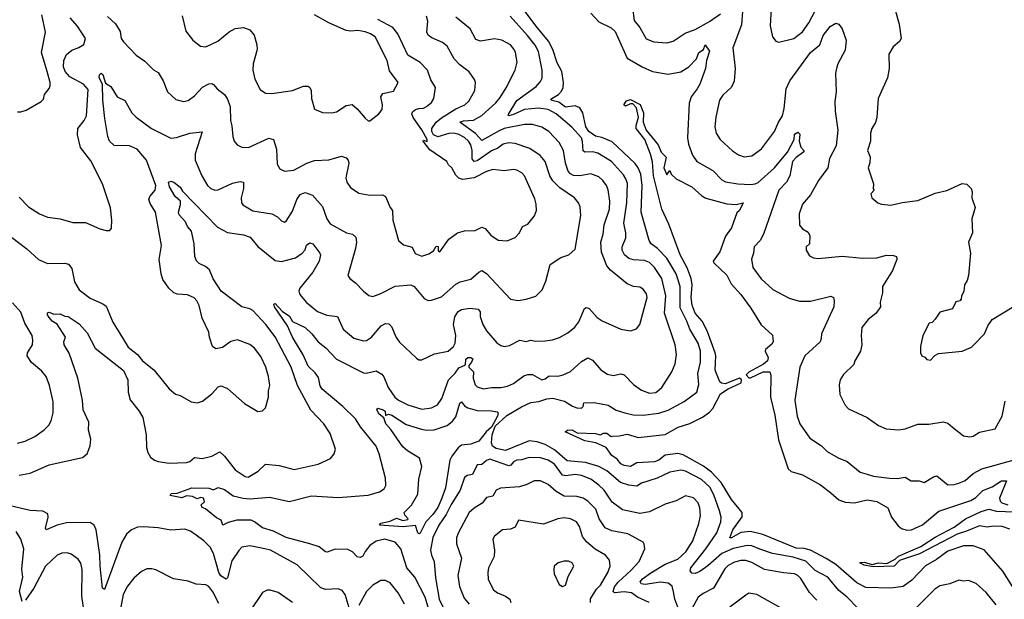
# Model space of a CAD drawing. Extents: x 1245515 to 1420776, y 606314 to 671314.
# Tile 38 of 256: x 1264918 to 1271153, y 657435 to 661104. Entities that reach past the tile are written whole.
import ezdxf

# ---------------------------------------------------------------- set-up
doc = ezdxf.new("R2010")
doc.units = 0

msp = doc.modelspace()

# ---------------------------------------------------------------- linework, layer by layer
at = {"layer": '0CON10XD'}
for points in [[(1270425.8, 661295), (1270487.5, 661075), (1270500, 660985), (1270490, 660965), (1270448.9, 660931.1), (1270421.1, 660885), (1270424.4, 660795), (1270413.8, 660735), (1270354.3, 660605), (1270344.4, 660485), (1270336.3, 660453.7), (1270312.9, 660415), (1270305.7, 660385), (1270305.7, 660335), (1270287.1, 660275), (1270304.2, 660235), (1270301.7, 660198.3), (1270290, 660165), (1270323.3, 660065), (1270322.5, 660032.5), (1270327.5, 660025), (1270308.3, 660001.7), (1270313.3, 659975), (1270352.5, 659945), (1270375, 659936), (1270435, 659930), (1270505, 659945.7), (1270605, 659960), (1270715.5, 660004.5), (1270787.6, 660022.4), (1270885, 660065.8), (1270915, 660063.3), (1270943.3, 660035), (1270950, 660015), (1270947.5, 659975), (1270968, 659915), (1270947, 659843), (1270950.8, 659755), (1270926.2, 659695), (1270939.2, 659625), (1270926, 659485), (1270917.7, 659452.3), (1270900, 659425), (1270896.4, 659383.6), (1270882.5, 659355), (1270880, 659335), (1270870, 659325), (1270845, 659316.7), (1270825, 659273.3), (1270745, 659252.5), (1270715, 659207.5), (1270695, 659187.5), (1270677, 659183), (1270636.2, 659105), (1270621.2, 659035), (1270622.5, 658995), (1270630, 658975), (1270648.3, 658968.3), (1270661.7, 658951.7), (1270685, 658947.5), (1270712.3, 658977.7), (1270735, 658990), (1270885, 659006.2), (1270945, 659031.2), (1270958.8, 659045), (1271026.7, 659115), (1271047.5, 659165), (1271076.7, 659205), (1271215, 659290.8)], [(1270225, 657378.9), (1270155, 657450), (1270105, 657490.5), (1270035, 657574.6), (1269955, 657617.3), (1269895, 657675.3), (1269815, 657701.1), (1269685, 657723.8), (1269605, 657752.6), (1269555, 657772.6), (1269525, 657776.1), (1269435, 657757.2), (1269365, 657724.8), (1269275, 657645.8), (1269225, 657610.4), (1269195, 657598.6), (1269175, 657600.8), (1269163.3, 657615), (1269168.8, 657635), (1269263.4, 657755), (1269333.1, 657855), (1269358.4, 657925), (1269359.1, 657955), (1269350.3, 657995), (1269313.8, 658095), (1269287.9, 658145), (1269235, 658192.1), (1269135, 658245.3), (1269105, 658251.3), (1269035, 658240.4), (1268955, 658202.1), (1268855, 658170.5), (1268825, 658150.9), (1268775, 658157.3), (1268723.4, 658173.4), (1268635, 658249), (1268585.9, 658275.9), (1268501.2, 658301.2), (1268385, 658311.2), (1268305, 658380.5), (1268245, 658413.7), (1268195, 658431.7), (1268145, 658437.4), (1267995, 658376.7), (1267935, 658390.3), (1267911.1, 658405), (1267904.8, 658425), (1267908.9, 658475), (1267928.4, 658531.6), (1268002.6, 658597.4), (1268096.6, 658653.4), (1268155, 658681), (1268205, 658686.4), (1268255, 658703.5), (1268295, 658707.7), (1268368.5, 658688.5), (1268417.5, 658657.5), (1268445, 658647.1), (1268474.5, 658645.5), (1268485.5, 658654.5), (1268490.6, 658679.4), (1268555, 658681.1), (1268645, 658662.9), (1268695, 658632.7), (1268750, 658615), (1268803.2, 658603.2), (1268865, 658600.4), (1268965, 658613.8), (1269025, 658632.8), (1269125, 658687.8), (1269206.2, 658745), (1269219.3, 658795), (1269211.8, 658865), (1269230, 658935), (1269228, 659005), (1269213.8, 659055), (1269161.6, 659145), (1269143.4, 659195), (1269100.2, 659280.2), (1269099.8, 659415), (1269075.7, 659495.7), (1269015.3, 659595), (1268957.7, 659655), (1268917.1, 659685), (1268903.2, 659705), (1268853.5, 659885), (1268860.2, 660055), (1268851.2, 660125), (1268835, 660166.4), (1268815, 660193.3), (1268670.4, 660330.4), (1268605, 660357.5), (1268565, 660367.1), (1268521.6, 660395), (1268502.6, 660425), (1268483.7, 660515), (1268465, 660546.1), (1268435, 660558.3), (1268375, 660550.5), (1268331.9, 660581.9), (1268281.2, 660595), (1268287.5, 660605), (1268330, 660630), (1268348.6, 660651.4), (1268360, 660675), (1268361.6, 660705), (1268351.9, 660775), (1268321.1, 660831.1), (1268294.9, 660914.9), (1268266.9, 660966.9), (1268185.9, 661065), (1268075.4, 661215)], [(1268535.4, 661145), (1268585, 661089.1), (1268662.6, 661052.6), (1268688.3, 661028.3), (1268765, 660859.4), (1268859.2, 660805), (1268925, 660776.7), (1269025, 660759.5), (1269105, 660773.8), (1269154.7, 660805.3), (1269203.3, 660855), (1269218.1, 660895), (1269248, 660915), (1269257.5, 660945), (1269285.6, 660905), (1269267.2, 660845), (1269260, 660795), (1269224.2, 660695.8), (1269208.8, 660665), (1269170.9, 660615), (1269157.3, 660575), (1269147.3, 660355), (1269153.9, 660315), (1269177.5, 660245), (1269205.6, 660205), (1269308, 660148), (1269365, 660090.6), (1269387.4, 660077.4), (1269465, 660064.2), (1269545, 660060), (1269575, 660064.1), (1269595, 660074), (1269697.9, 660165), (1269780.4, 660265), (1269821.2, 660345), (1269825, 660379.6), (1269845, 660391.1), (1269858.7, 660378.7), (1269853.1, 660335), (1269865, 660296.7), (1269883.8, 660275), (1269883.3, 660266.7), (1269835, 660231.1), (1269811.2, 660205), (1269795.3, 660115), (1269772.7, 660075), (1269724.7, 660025), (1269627.8, 659745), (1269606.5, 659705), (1269568.8, 659665), (1269564.3, 659625), (1269552.1, 659587.9), (1269560, 659535), (1269613.6, 659463.6), (1269686.7, 659396.7), (1269790.5, 659340.5), (1269855, 659321.4), (1269925, 659322.2), (1270054.1, 659354.1), (1270071.2, 659345), (1270075.8, 659325), (1270073.3, 659285), (1269994.3, 659115), (1269994, 659085), (1269986.2, 659065), (1269890, 658975), (1269857.8, 658905), (1269825.7, 658695), (1269841.1, 658595), (1269856.9, 658545), (1269922, 658455), (1269995, 658405.7), (1270031.2, 658371.2), (1270100.3, 658330.3), (1270157.9, 658307.9), (1270240.4, 658240.4), (1270285, 658227.1), (1270325, 658213.6), (1270425, 658202.5), (1270475, 658198.8), (1270525, 658208.8), (1270563.6, 658183.6), (1270613.6, 658183.6), (1270645, 658173.8), (1270705, 658210), (1270725, 658215.7), (1270795, 658159.5), (1270835, 658160.9), (1270865, 658169.5), (1270905, 658187.8), (1270955, 658230.9), (1271010.1, 658259.9), (1271215, 658317.7)], [(1268798.1, 661178.1), (1268808.1, 661098.1), (1268844.2, 661054.2), (1268885, 660982), (1268932.6, 660962.6), (1269015, 660956.9), (1269055, 660967.5), (1269132.6, 661017.4), (1269195, 661040.9), (1269285, 661092.5), (1269355, 661140.8)], [(1269493.9, 661155), (1269489.1, 661070.9), (1269434.6, 660925.4), (1269449.1, 660795), (1269443.1, 660715), (1269424.5, 660675.5), (1269370.8, 660625), (1269349.5, 660595), (1269326.7, 660486.7), (1269319.5, 660425), (1269328.9, 660385), (1269354.4, 660345), (1269432.6, 660272.6), (1269468.6, 660248.6), (1269505, 660235.6), (1269555, 660242.2), (1269615, 660285.6), (1269697.9, 660395), (1269722.2, 660455), (1269747.3, 660495), (1269758.6, 660541.4), (1269771.5, 660665), (1269795, 660715.7), (1269925.4, 660895), (1269985, 660944.4), (1270006.2, 661003.8), (1270050.2, 661059.8), (1270085, 661081.8), (1270105.3, 661075.3), (1270126.2, 661045), (1270151.2, 660975), (1270145, 660910), (1270098.6, 660825), (1270092.3, 660802.3), (1270084.1, 660764.1), (1270087, 660647), (1270080, 660585), (1270081.9, 660525), (1270099.1, 660405), (1270088.5, 660305), (1270046.7, 660225), (1270034.4, 660165), (1269975.6, 660085), (1269925.4, 659994.6), (1269875.8, 659935), (1269852.7, 659875), (1269855, 659803.8), (1269875, 659779.4), (1269909.7, 659759.7), (1269922, 659735), (1269920, 659685), (1269897.5, 659665), (1269898.8, 659645), (1269919.2, 659609.2), (1269945, 659596), (1269975, 659592.9), (1270125, 659606.7), (1270255.7, 659594.3), (1270345, 659597.1), (1270407.6, 659612.4), (1270451.7, 659611.7), (1270470, 659605), (1270472, 659585), (1270444.4, 659515), (1270381.9, 659415), (1270380.8, 659375), (1270365.9, 659315.9), (1270368, 659285), (1270340.5, 659245), (1270291.5, 659205), (1270250, 659155), (1270246, 659105), (1270250.8, 659045), (1270242.9, 659005), (1270207.1, 658945), (1270199.8, 658920.2), (1270135, 658858), (1270114.2, 658825), (1270107.3, 658792.7), (1270111.2, 658731.2), (1270144.5, 658664.5), (1270165, 658640), (1270285, 658585.7), (1270355, 658534), (1270405, 658514), (1270485, 658507.1), (1270525, 658514.2), (1270605, 658544), (1270675, 658542.5), (1270765, 658557.1), (1270795, 658550), (1270824.4, 658524.4), (1270895, 658470), (1270935, 658464.2), (1270955, 658468), (1270995, 658492), (1271095, 658514), (1271138.9, 658595), (1271157.9, 658687.9)], [(1269676.5, 661173.5), (1269669.4, 661065), (1269684.3, 660994.3), (1269705, 660966.7), (1269725, 660962), (1269820, 660985), (1269875, 661026), (1269915, 661083.1), (1269956.9, 661163.1)], [(1264905, 660520), (1264925, 660520), (1264959.5, 660530.5), (1265054.5, 660585.5), (1265068.9, 660601.1), (1265075, 660630), (1265105, 660668.8), (1265110.6, 660685), (1265111.4, 660705), (1265093.3, 660775), (1265055.6, 660895), (1265081.4, 661025), (1265058.1, 661135)], [(1264915, 658220.9), (1264985, 658232.5), (1265105, 658286.1), (1265315, 658333.1), (1265345, 658356), (1265364.6, 658405.4), (1265368.7, 658448.7), (1265354.5, 658505), (1265355.4, 658555), (1265321.1, 658635), (1265315.9, 658695), (1265287.3, 658835), (1265232.6, 658992.6), (1265200, 659045), (1265198.8, 659065), (1265208.8, 659095), (1265156, 659176), (1265125, 659195.5), (1265105, 659217.5), (1265094.4, 659235), (1265095, 659247.5), (1265105, 659252), (1265135, 659240), (1265175, 659241.2), (1265205, 659226.2), (1265225, 659223.8), (1265295, 659178.6), (1265345, 659122), (1265395.6, 659025), (1265575, 658883.3), (1265602.6, 658825), (1265604.5, 658745), (1265617.2, 658697.2), (1265675, 658625.6), (1265698.2, 658585), (1265719.7, 658475), (1265720.9, 658395), (1265730, 658365), (1265745.8, 658335), (1265772, 658315), (1265795, 658306.5), (1265865, 658295.5), (1265975, 658300), (1265995, 658307.1), (1266025, 658332.2), (1266073, 658327), (1266135, 658340.8), (1266185, 658367.5), (1266215, 658340.8), (1266281.9, 658255), (1266345, 658212.9), (1266365, 658207.5), (1266428, 658245), (1266475, 658289.2), (1266561.7, 658281.7), (1266655.8, 658255.8), (1266808.9, 658291.1), (1266886, 658325), (1266910, 658355), (1266916.9, 658385), (1266884.6, 658484.6), (1266844.4, 658545), (1266762.7, 658632.7), (1266678.3, 658788.3), (1266638, 658905), (1266535.3, 659095.3), (1266476.2, 659175), (1266395, 659262.2), (1266375, 659273.3), (1266325, 659286), (1266195, 659386), (1266143.4, 659463.4), (1266120.3, 659520.3), (1266095, 659540.6), (1266055, 659559.6), (1266037.4, 659577.4), (1266028, 659605), (1266022.7, 659685), (1266005.3, 659765.3), (1265980.6, 659795), (1265967.5, 659825), (1265928.3, 659868.3), (1265924, 659885), (1265936.4, 659933.6), (1265935.5, 659955), (1265902.7, 659985), (1265866.6, 660045), (1265861.5, 660075), (1265875, 660082.3), (1265895.3, 660075.3), (1265934, 660044), (1265948.8, 660018.8), (1266171.3, 659791.3), (1266235, 659756.2), (1266335, 659742.1), (1266376.6, 659726.6), (1266427, 659667), (1266535, 659578.9), (1266575, 659573.8), (1266665, 659595.9), (1266706.7, 659625), (1266725, 659646), (1266735, 659676.2), (1266755, 659690.8), (1266775, 659684.2), (1266819.2, 659625), (1266822.5, 659615), (1266814.4, 659575), (1266773.8, 659505), (1266691.8, 659405), (1266685.6, 659385), (1266691.4, 659365), (1266732.9, 659315), (1266805, 659255.6), (1266864, 659234), (1266930, 659225), (1266967.1, 659145), (1267035, 659086.9), (1267095, 659070.6), (1267115, 659072.5), (1267146.3, 659093.7), (1267207.1, 659165), (1267235, 659180), (1267255, 659178.2), (1267272.2, 659162.2), (1267301.8, 659091.8), (1267323.2, 659063.2), (1267430.6, 658960.6), (1267445, 658951.4), (1267465, 658951.1), (1267545, 658987.9), (1267631.2, 659005), (1267664.4, 659035), (1267675, 659056.7), (1267679.7, 659105), (1267665.6, 659175), (1267673.2, 659223.2), (1267694.2, 659255.8), (1267715, 659268.4), (1267768.5, 659278.5), (1267820.9, 659270.9), (1267832.9, 659255), (1267834.5, 659225), (1267851.6, 659175), (1267874.3, 659134.3), (1267939.2, 659059.2), (1267965, 659040.6), (1267985, 659035.6), (1268018.8, 659041.2), (1268085, 659075.5), (1268125, 659065.6), (1268155, 659075.5), (1268185, 659069.2), (1268245, 659070), (1268292.7, 659077.3), (1268337.1, 659092.9), (1268389.4, 659120.6), (1268433.1, 659156.9), (1268458.5, 659191.5), (1268494.6, 659275.4), (1268505, 659282.5), (1268525, 659275.6), (1268575, 659219.4), (1268607.4, 659197.4), (1268725.5, 659145.5), (1268785.7, 659134.3), (1268824.1, 659145.9), (1268844, 659175), (1268891.3, 659345), (1268887.7, 659367.8), (1268865, 659396.9), (1268845, 659410.5), (1268805, 659415.5), (1268765, 659431.5), (1268658.2, 659518.2), (1268636.4, 659545), (1268601.3, 659631.3), (1268598.8, 659695), (1268612.9, 659745), (1268619.6, 659805), (1268652.5, 659905), (1268655.8, 659955), (1268645, 660025.8), (1268633.8, 660055), (1268611.2, 660085), (1268585, 660109.6), (1268535, 660127.8), (1268465.5, 660115.5), (1268425, 660118.1), (1268405, 660128.6), (1268391.9, 660145), (1268374.6, 660194.6), (1268361.5, 660275), (1268335, 660325.8), (1268267.8, 660395), (1268225, 660422.9), (1268165, 660440.4), (1268115, 660441.1), (1267985, 660414), (1267955, 660400.6), (1267845, 660338.2), (1267803.5, 660383.5), (1267706, 660455), (1267727.4, 660462.6), (1267791.7, 660468.3), (1267845, 660497.9), (1267932.3, 660577.7), (1267959.7, 660610.3), (1267998.5, 660671.5), (1268055.6, 660785), (1268068.1, 660835), (1268058.6, 660895), (1268050, 660915), (1268025, 660943.8), (1267971.2, 660975), (1267925, 660982.3), (1267835, 660968), (1267807.3, 660977.2), (1267770, 661045), (1267679.4, 661119.4)], [(1264915, 659980), (1264975, 659920), (1265044.4, 659874.4), (1265095, 659853.8), (1265175, 659843.8), (1265255, 659820), (1265335, 659820), (1265425, 659780), (1265465, 659768.8), (1265490, 659770), (1265498.8, 659785), (1265502.5, 659835), (1265493, 659913), (1265443.3, 660065), (1265369.3, 660209.3), (1265303.3, 660295), (1265283.6, 660375), (1265287.1, 660415), (1265327.5, 660465), (1265340.9, 660495), (1265352.6, 660662.6), (1265321.4, 660695), (1265235, 660740.9), (1265206.1, 660775), (1265195.2, 660805), (1265197.1, 660845), (1265215, 660882.5), (1265248.4, 660911.6), (1265293.1, 660926.9), (1265324.5, 660945.5), (1265334, 660985), (1265285, 661062.8), (1265238.6, 661115)], [(1266202.4, 659027.6), (1266160.5, 659020.5), (1266140, 659035), (1266120, 659095), (1266116.2, 659125), (1266072.9, 659215), (1266054.2, 659295), (1266040, 659325), (1266022.3, 659342.3), (1265981.4, 659361.4), (1265916.6, 659366.6), (1265894.5, 659374.5), (1265862, 659405), (1265825, 659460), (1265813.6, 659495), (1265802.2, 659585), (1265816.9, 659675), (1265778.5, 659885), (1265745, 659940), (1265736.7, 659965), (1265741.9, 659985), (1265775.6, 660025), (1265779.6, 660055), (1265720.2, 660215), (1265662.7, 660285), (1265614.4, 660304.4), (1265517, 660307), (1265486.8, 660335), (1265476.1, 660365), (1265457.1, 660477.1), (1265443.9, 660593.9), (1265443.1, 660693.1), (1265421.7, 660738.3), (1265423.5, 660755), (1265435, 660765.8), (1265445, 660756.7), (1265461.2, 660701.2), (1265495, 660680), (1265535.8, 660615.8), (1265585, 660591.2), (1265628.5, 660515), (1265655, 660485.6), (1265752.9, 660415), (1265875, 660353.1), (1265912, 660358), (1265995, 660385.5), (1266073, 660393), (1266030.4, 660255), (1266029.5, 660215), (1266071.4, 660115), (1266107.5, 660055), (1266128.8, 660035), (1266154.5, 660024.5), (1266175, 660025.7), (1266265, 660068.5), (1266315, 660080), (1266335, 660076.2), (1266335.6, 660035.6), (1266319.6, 659975), (1266323.5, 659945), (1266331.5, 659931.5), (1266394.6, 659894.6), (1266515.4, 659875.4), (1266551.2, 659855), (1266575, 659830), (1266595, 659821.2), (1266605, 659827.5), (1266645, 659892), (1266672.5, 659965), (1266695, 659996.5), (1266725, 660010.6), (1266772.7, 659992.7), (1266835, 659921.2), (1266863.8, 659843.8), (1266885, 659810.8), (1266986.7, 659755), (1267026.4, 659746.4), (1267046.9, 659726.9), (1267050, 659695), (1267044.4, 659655), (1266995.8, 659485), (1267008, 659465), (1267045, 659438.9), (1267095.7, 659385), (1267128.7, 659358.7), (1267155, 659351.4), (1267205, 659369.5), (1267295, 659417.7), (1267395, 659424.4), (1267416.9, 659415), (1267478.5, 659338.5), (1267505, 659326.7), (1267525, 659327.3), (1267589.7, 659350.3), (1267680.4, 659429.6), (1267706.4, 659443.6), (1267775, 659461.5), (1267825, 659505.5), (1267845, 659515.4), (1267875, 659497.3), (1268025, 659334.2), (1268075, 659325.8), (1268125.9, 659334.1), (1268186.1, 659353.9), (1268225.8, 659394.2), (1268250.6, 659449.4), (1268276.2, 659555), (1268345, 659598), (1268395.7, 659614.3), (1268435, 659651.2), (1268471.2, 659865), (1268468.1, 659918.1), (1268455.5, 659945), (1268430.6, 659975), (1268339, 660039), (1268295, 660083.3), (1268275.3, 660115), (1268246.2, 660205), (1268214.8, 660244.8), (1268147.6, 660287.6), (1268055, 660320), (1268015, 660323.8), (1267980, 660315), (1267945, 660290), (1267905, 660272.9), (1267815, 660210.4), (1267795, 660205.4), (1267782.7, 660222.7), (1267783, 660275), (1267775, 660310.6), (1267760.6, 660335), (1267735, 660358.1), (1267695, 660378), (1267665, 660384.3), (1267635, 660382.9), (1267565, 660361.2), (1267539, 660375), (1267527.6, 660395), (1267526.9, 660415), (1267556.2, 660455), (1267588.2, 660481.8), (1267680.4, 660539.6), (1267735.8, 660564.2), (1267763, 660587), (1267799.2, 660655), (1267803.8, 660705), (1267798.8, 660725), (1267763.2, 660773.2), (1267705, 660818.1), (1267668.6, 660855), (1267625, 660935.8), (1267595, 660960), (1267528.4, 660988.4), (1267504.3, 661005), (1267497.1, 661025), (1267502.5, 661095), (1267494.4, 661125)], [(1265475, 661124.3), (1265525, 661078), (1265555, 661028), (1265561.5, 660985), (1265575, 660964.4), (1265655, 660878.1), (1265711.1, 660841.1), (1265765, 660786.2), (1265795, 660768.8), (1265826.3, 660716.3), (1265855, 660647.5), (1265908, 660598), (1265955, 660585.6), (1265985, 660591.9), (1266025, 660622.5), (1266075, 660675.6), (1266115, 660698.6), (1266135, 660700), (1266145, 660694), (1266168.1, 660665), (1266215, 660630.4), (1266232.6, 660605), (1266250.5, 660555), (1266253.6, 660465), (1266262.1, 660432.1), (1266268.1, 660365), (1266277.1, 660335), (1266295, 660312), (1266325, 660297.1), (1266367.5, 660295), (1266495, 660352.7), (1266525, 660345.6), (1266543.8, 660285), (1266548.7, 660188.7), (1266565, 660160), (1266595, 660144.3), (1266655, 660150.5), (1266736.2, 660195), (1266785, 660213.3), (1266875, 660216.4), (1266955, 660238.8), (1266985, 660229.5), (1266998.2, 660215), (1267002.1, 660195), (1266982.7, 660102.7), (1266990, 660075), (1267012.3, 660042.3), (1267065.9, 660005.9), (1267135, 659992.9), (1267215, 659995.5), (1267235, 659984), (1267264.5, 659915), (1267278.9, 659895), (1267280, 659835), (1267317.5, 659705), (1267347.6, 659677.6), (1267404, 659664), (1267423, 659623), (1267465, 659606), (1267508.6, 659621.4), (1267538.8, 659641.2), (1267555, 659670), (1267568.3, 659668.3), (1267568.3, 659638.3), (1267577.5, 659635), (1267636.2, 659715), (1267691.2, 659755), (1267735, 659766.4), (1267801.4, 659768.6), (1267845, 659790), (1267865, 659781.2), (1267900.4, 659740.4), (1267947.4, 659707.4), (1268005, 659703.1), (1268055, 659725.7), (1268082.9, 659755), (1268101.2, 659795), (1268135, 659810), (1268178.2, 659861.8), (1268190.6, 659895), (1268188.9, 659935), (1268179.5, 659969.5), (1268115, 660116), (1268098, 660135), (1268065, 660151.8), (1268045, 660154.5), (1267985, 660146.4), (1267915, 660155.4), (1267875, 660142.5), (1267796.6, 660103.4), (1267725, 660091.2), (1267699.5, 660099.5), (1267679.5, 660119.5), (1267655, 660166.2), (1267632.5, 660185), (1267622.5, 660205), (1267515, 660278.8), (1267472.5, 660335), (1267475, 660340), (1267497.5, 660332.5), (1267497.5, 660345), (1267465, 660406.1), (1267409, 660485), (1267401.7, 660508.3), (1267407, 660523), (1267425, 660534.7), (1267445, 660542.3), (1267475, 660543.1), (1267495, 660554.3), (1267525, 660579.2), (1267541.1, 660605), (1267550.6, 660675), (1267522.1, 660722.1), (1267499.6, 660785), (1267453.2, 660833.2), (1267375, 660880), (1267312.7, 661015), (1267281.1, 661055), (1267185, 661104.7)], [(1267520, 657335), (1267485, 657448.5), (1267419.8, 657575), (1267370, 657635), (1267332.2, 657755), (1267296.6, 657796.6), (1267230, 657815), (1267175, 657803.8), (1267135, 657776.2), (1267105, 657737.8), (1267091.2, 657708.8), (1267075, 657699.6), (1267055, 657703.6), (1267026.4, 657735), (1266995, 657749.5), (1266915, 657753.1), (1266865, 657733.1), (1266855, 657734.3), (1266815, 657766.9), (1266755, 657785.3), (1266605, 657825.2), (1266525, 657866.5), (1266456.2, 657886.2), (1266405.9, 657925.9), (1266384.8, 657934.8), (1266293.6, 657936.4), (1266239.1, 657920.9), (1266205, 657904), (1266193.8, 657935), (1266165, 657949.4), (1266095, 658007.5), (1266073.3, 658015), (1266068.3, 658031.7), (1266088.8, 658051.2), (1266081.2, 658075), (1266065, 658078.1), (1266041.7, 658071.7), (1266013.3, 658085), (1265975, 658089.4), (1265945, 658076.2), (1265872.1, 658092.1), (1265877.5, 658105), (1265915, 658105.6), (1266009.1, 658140.9), (1266115, 658138.6), (1266145, 658127.5), (1266175, 658143.3), (1266215, 658129.2), (1266269.7, 658089.7), (1266334.2, 658074.2), (1266375, 658070), (1266501.6, 658081.6), (1266625, 658053.2), (1266765, 658089.6), (1266935, 658079.2), (1267125.6, 658094.4), (1267197.5, 658115), (1267225, 658134), (1267236.9, 658155), (1267235, 658202.5), (1267195.4, 658355), (1267174.5, 658405), (1267077.1, 658527.1), (1267045, 658576.5), (1266965.4, 658655), (1266833.6, 658765), (1266821.2, 658785), (1266809.3, 658839.3), (1266789.2, 658869.2), (1266745, 658911.5), (1266712.4, 658982.4), (1266644.7, 659095), (1266613.4, 659165), (1266531.5, 659285), (1266526.7, 659303.3), (1266535, 659307.5), (1266579.3, 659259.3), (1266627.1, 659227.1), (1266645, 659192.2), (1266726.4, 659155), (1266768.8, 659115), (1266807.9, 659065), (1266856.2, 659026.2), (1266923.6, 658955), (1267095, 658868.1), (1267115, 658865.6), (1267175, 658880.6), (1267210.6, 658860.6), (1267223.8, 658843.8), (1267252.1, 658775), (1267294.5, 658715), (1267317.5, 658695), (1267376.2, 658665), (1267465, 658638.1), (1267525, 658646.7), (1267564.2, 658665), (1267590.9, 658705), (1267634.4, 658825), (1267675, 658865.5), (1267699.6, 658900.4), (1267741.3, 658918.7), (1267743.8, 658955), (1267755.3, 658964.7), (1267775.7, 658965.7), (1267786.8, 658956.8), (1267779.8, 658935), (1267761.8, 658915), (1267762.9, 658905), (1267792.3, 658875), (1267789.7, 658835), (1267802.2, 658792.2), (1267815, 658779.4), (1267855, 658766.2), (1267905, 658775.4), (1267965.3, 658774.7), (1268006.4, 658783.6), (1268045, 658801.8), (1268109.7, 658850.3), (1268135, 658858.4), (1268165, 658856.7), (1268225, 658824.6), (1268245, 658829.4), (1268271.7, 658848.3), (1268325, 658847.8), (1268360, 658855), (1268405, 658876.2), (1268475, 658940), (1268515, 658962.5), (1268545, 658948), (1268597.4, 658887.4), (1268639.1, 658859.1), (1268675, 658851.5), (1268725, 658862.9), (1268745.8, 658855), (1268804.2, 658794.2), (1268855, 658757.9), (1268905, 658738.9), (1268945.7, 658744.3), (1268984.5, 658775), (1269048.2, 658875), (1269068.2, 658925), (1269076.4, 658985), (1269068.2, 659045), (1269001.2, 659245), (1269009.7, 659355), (1268984.7, 659465), (1268937.1, 659535), (1268905, 659566.7), (1268875, 659579.7), (1268805, 659583.6), (1268775, 659592.5), (1268748.2, 659615), (1268732, 659645), (1268732.3, 659665), (1268757, 659723), (1268756.4, 659755), (1268743.3, 659815), (1268763.1, 659945), (1268766, 660066), (1268756.8, 660096.8), (1268741.4, 660121.4), (1268666, 660205), (1268579.7, 660259.7), (1268548.2, 660268.2), (1268495.8, 660265.8), (1268485, 660272.5), (1268482.5, 660332.5), (1268475, 660355.5), (1268415, 660423.8), (1268315, 660506.9), (1268265.4, 660535.4), (1268203.2, 660543.2), (1268115, 660535.1), (1268045, 660503.3), (1268015.8, 660495.8), (1268010.5, 660500.5), (1268066.9, 660593.1), (1268188.3, 660681.7), (1268216.9, 660713.1), (1268225.9, 660734.1), (1268226.5, 660785), (1268202.3, 660902.3), (1268181.3, 660941.3), (1268133.6, 661003.6), (1268023.3, 661125)], [(1265947, 661127), (1265970.7, 661030.7), (1266015, 660974), (1266062.5, 660935), (1266097.9, 660932.1), (1266172.3, 660967.7), (1266245, 661027.5), (1266282.3, 661047.7), (1266335, 661053.2), (1266375, 661040), (1266403.9, 661005), (1266420.3, 660945), (1266421.2, 660915), (1266396.2, 660825), (1266394.6, 660784.6), (1266407.8, 660727.8), (1266441.7, 660661.7), (1266475, 660638.6), (1266515.6, 660635.6), (1266645, 660655.5), (1266715, 660682.7), (1266745, 660682.5), (1266755.6, 660675), (1266764.5, 660655), (1266766.7, 660605), (1266785, 660537.5), (1266835, 660516.7), (1266895, 660513.8), (1266925, 660520), (1266985, 660560), (1267022.7, 660567.3), (1267055, 660539.4), (1267105, 660479.2), (1267125, 660463.8), (1267135, 660463.3), (1267193.2, 660506.8), (1267214.2, 660535), (1267215.6, 660564.4), (1267204.4, 660615.6), (1267216.7, 660636.7), (1267285, 660651.4), (1267313.8, 660705), (1267260.8, 660780.8), (1267246.1, 660846.1), (1267168.2, 660995), (1267138.6, 661015), (1267105, 661027.1), (1267060, 661035), (1267015, 661031.3), (1266985, 661035.9), (1266875, 661082.7), (1266785, 661133.6)], [(1271205.4, 657515), (1271142.4, 657612.4), (1271025, 657748.2), (1270955, 657773.8), (1270895, 657773.1), (1270795, 657738.9), (1270723.4, 657686.6), (1270653.3, 657646.7), (1270567.1, 657555), (1270511.4, 657515), (1270435, 657504.5), (1270275, 657509.7), (1270218.3, 657538.3), (1270085, 657655.2), (1270025, 657693.6), (1269924.9, 657744.9), (1269885, 657756.2), (1269835, 657759.4), (1269623.9, 657843.9), (1269545, 657863.2), (1269485, 657858.4), (1269425, 657822.8), (1269415, 657824.4), (1269433.2, 657875), (1269493, 657957), (1269493.6, 657985), (1269425, 658065.5), (1269360.2, 658175), (1269298.6, 658238.6), (1269247.6, 658277.6), (1269118.2, 658348.2), (1269085, 658357.5), (1269005, 658347.5), (1268965.4, 658315), (1268938, 658305), (1268825, 658297.8), (1268785, 658275.6), (1268745, 658281.9), (1268725, 658292.5), (1268701.3, 658321.3), (1268667.5, 658345), (1268632.5, 658395), (1268566.7, 658425), (1268497, 658437), (1268372.5, 658495), (1268387.5, 658505), (1268415, 658508.1), (1268447.6, 658487.6), (1268564.5, 658484.5), (1268595, 658476.7), (1268615, 658486.2), (1268635, 658487.1), (1268662.5, 658465), (1268672.7, 658467.3), (1268715, 658468.6), (1268765, 658480), (1268835, 658458.7), (1269005, 658477.4), (1269087.1, 658525), (1269161.6, 658548.4), (1269241.3, 658588.7), (1269285, 658619.8), (1269306.5, 658643.5), (1269354.8, 658735.2), (1269403.3, 658766.7), (1269486, 658805), (1269488.6, 658825), (1269475, 658834.1), (1269385, 658799.3), (1269362.5, 658802.5), (1269351.1, 658811.1), (1269322.7, 658885), (1269326.8, 658975), (1269322.6, 658995), (1269270.2, 659135), (1269238.8, 659195), (1269194.8, 659245), (1269177.1, 659297.1), (1269169.8, 659345), (1269175.4, 659425.4), (1269168.9, 659465), (1269143.6, 659533.6), (1269100.9, 659615), (1269028.7, 659808.7), (1268984.2, 659905), (1268931.3, 660115), (1268924, 660204), (1268912.3, 660252.3), (1268877.1, 660345), (1268822.1, 660415), (1268820.8, 660435), (1268836.8, 660485), (1268822.8, 660545), (1268801.3, 660571.3), (1268785, 660571.9), (1268755, 660556.9), (1268744.5, 660565), (1268760.4, 660589.6), (1268785, 660598.1), (1268847.3, 660567.3), (1268868.8, 660515), (1268865.4, 660455.4), (1268885.4, 660405), (1268961.7, 660311.7), (1268980, 660265), (1269012.5, 660232.5), (1268996, 660165), (1269015, 660122.5), (1269035, 660150), (1269042.5, 660125), (1269075.5, 660095.5), (1269175, 660046), (1269238.3, 659988.3), (1269263.1, 659973.1), (1269395, 659937.1), (1269455, 659934.2), (1269500, 659945), (1269475, 659896.7), (1269459.3, 659880.7), (1269425, 659786.2), (1269386.4, 659733.6), (1269350.5, 659635), (1269310, 659575), (1269314, 659564), (1269395.9, 659485.9), (1269422.2, 659432.2), (1269485, 659364.4), (1269548.1, 659278.1), (1269613, 659173), (1269685.7, 659105.7), (1269690, 659065), (1269681.2, 659048.8), (1269641.2, 659015), (1269638.8, 659005), (1269656.7, 658965), (1269653.8, 658945), (1269627.2, 658922.8), (1269535, 658873.2), (1269518.5, 658855), (1269535, 658836.2), (1269545, 658837.3), (1269625, 658874.7), (1269666.9, 658875), (1269674, 658854), (1269672.2, 658715), (1269699.5, 658599.5), (1269721.9, 658445), (1269785, 658261.2), (1269803.3, 658243.3), (1269875, 658222.7), (1269989.8, 658159.8), (1270055, 658107.8), (1270105, 658063.4), (1270145, 658049.7), (1270205, 658045.3), (1270285, 658064.6), (1270345, 658054.6), (1270415, 658012.9), (1270438.2, 657955), (1270480.5, 657900.5), (1270502, 657882), (1270535, 657871.5), (1270565, 657875.4), (1270634.1, 657905.9), (1270738.3, 657991.7), (1270940.8, 658059.2), (1270971.7, 658078.3), (1271017.2, 658122.8), (1271075, 658147.5), (1271135.3, 658185.3), (1271165.8, 658185), (1271122, 658075), (1271125.3, 658055), (1271137.5, 658045), (1271175, 658032.1)], [(1264821.6, 659761.6), (1264963.6, 659653.6), (1265037.1, 659585), (1265095, 659560), (1265203.2, 659563.2), (1265226.7, 659556.7), (1265248.7, 659528.7), (1265264.5, 659445), (1265294.6, 659394.6), (1265365, 659341.5), (1265445, 659305.6), (1265465, 659290), (1265508, 659188), (1265569.3, 659089.3), (1265605, 659030.6), (1265663.3, 658983.3), (1265695, 658944.2), (1265767.6, 658887.6), (1265865, 658766.2), (1265905, 658733.3), (1265933.9, 658723.9), (1266004.1, 658684.1), (1266045, 658678.8), (1266075, 658688.8), (1266135, 658736), (1266175, 658780), (1266195, 658786.7), (1266235, 658770), (1266341.2, 658675), (1266426.4, 658623.6), (1266455, 658626.7), (1266475, 658647.5), (1266494.4, 658715), (1266494.3, 658755), (1266501.7, 658788.3), (1266494.6, 658845), (1266476.8, 658905), (1266445, 658972.5), (1266405.5, 659025), (1266375, 659048.1), (1266296.6, 659076.6), (1266255, 659067.1), (1266202.4, 659027.6)], [(1264905, 658423.5), (1264953.8, 658436.2), (1265015, 658464.3), (1265073.1, 658506.9), (1265103, 658537), (1265117.5, 658565), (1265130.6, 658615), (1265130.6, 658685), (1265107.2, 658787.2), (1265085.4, 658845.4), (1265059.3, 658879.3), (1264993.3, 658933.3), (1264965.5, 658975), (1264966.9, 658995), (1264999.5, 659045), (1265002.5, 659075), (1264996.4, 659105), (1264951.8, 659181.8), (1264925, 659253.1), (1264872.3, 659312.3)], [(1267445, 657849.4), (1267438.6, 657855), (1267425, 657901.2), (1267346.7, 657893.3), (1267197.5, 657905), (1267205, 657916.5), (1267265, 657928.5), (1267305, 657947.5), (1267345, 657934.4), (1267375, 657940), (1267377.5, 657945), (1267356.4, 657966.4), (1267353.3, 657985), (1267398.9, 658031.1), (1267438.7, 658101.3), (1267444.7, 658195), (1267464.1, 658275), (1267449.1, 658329.1), (1267374.2, 658375), (1267345, 658400), (1267268.7, 658508.7), (1267236, 658545), (1267223, 658583), (1267195, 658607.5), (1267180, 658635), (1267185.9, 658644.1), (1267220, 658635), (1267231.4, 658625), (1267235, 658597.5), (1267254.2, 658605.8), (1267275, 658601.2), (1267365, 658540.8), (1267461.7, 658511.7), (1267495, 658504.4), (1267543.2, 658506.8), (1267625, 658535.3), (1267658.2, 658561.8), (1267679.8, 658590.2), (1267705, 658676.7), (1267715, 658684.3), (1267735, 658658.7), (1267755, 658647.1), (1267815, 658630.5), (1267905, 658627.1), (1267941.7, 658621.7), (1267948.1, 658615), (1267944.6, 658595), (1267906, 658524), (1267872.1, 658495), (1267825, 658434.8), (1267775, 658416.4), (1267715, 658410), (1267695, 658394.5), (1267655, 658340.5), (1267641.4, 658315), (1267615, 658141.2), (1267592, 658075), (1267565, 658015.4), (1267535, 657970.8), (1267490.6, 657925), (1267455, 657853.6), (1267445, 657849.4)], [(1269085.3, 657385), (1269066.1, 657436.1), (1269058.5, 657481.5), (1269048.6, 657518.7), (1269025, 657537.8), (1268975, 657543.9), (1268878.8, 657528.8), (1268853.2, 657533.2), (1268846.7, 657545), (1268862.1, 657565), (1268915, 657603.3), (1269005, 657656.4), (1269085, 657689.6), (1269136.8, 657735), (1269180.8, 657805), (1269218.8, 657915), (1269228.9, 657965), (1269224.7, 658014.7), (1269215, 658045.8), (1269185, 658076.7), (1269135, 658088.8), (1269075, 658057.5), (1269005, 658036.5), (1268905, 657987.9), (1268845, 657977.9), (1268735, 658001.1), (1268670.2, 658050.2), (1268618.5, 658125), (1268585, 658156.4), (1268535, 658195.4), (1268475, 658217.9), (1268435, 658224.7), (1268376.6, 658216.6), (1268355, 658221.1), (1268305, 658290.8), (1268265, 658315.4), (1268215, 658329.2), (1268145, 658332.1), (1268095, 658316.9), (1268065, 658314.7), (1268045, 658305.3), (1268027.1, 658282.9), (1268015, 658280.3), (1267895, 658320.8), (1267875, 658313.2), (1267845, 658287.3), (1267815, 658286.7), (1267785, 658225.6), (1267750.7, 658219.3), (1267735.6, 658205), (1267706.7, 658125), (1267650.7, 658035), (1267619.2, 657970.8), (1267571.9, 657905), (1267533.6, 657825), (1267519.3, 657745), (1267524.7, 657715), (1267543.2, 657675), (1267550.2, 657570.2), (1267575.2, 657435.2), (1267607.5, 657365)], [(1268904.5, 657414.5), (1268829.2, 657449.2), (1268792, 657475), (1268745, 657482.3), (1268685.3, 657475.3), (1268675.4, 657485), (1268685, 657513.8), (1268707.8, 657542.2), (1268791, 657619), (1268840, 657675), (1268875.6, 657755), (1268872.9, 657782.9), (1268865.5, 657795.5), (1268768.3, 657848.3), (1268667.6, 657867.6), (1268626.2, 657886.2), (1268588.4, 657945), (1268566, 658006), (1268515, 658055.4), (1268485, 658074.6), (1268445, 658084.6), (1268365, 658087.5), (1268315, 658116.1), (1268265, 658160.8), (1268215, 658184.5), (1268176.4, 658183.6), (1268128.8, 658161.2), (1268082.6, 658147.4), (1267962.8, 658137.2), (1267935.8, 658125), (1267915, 658087.1), (1267875, 658078.9), (1267846.6, 658043.4), (1267795, 658011.2), (1267765, 657984.4), (1267695, 657854.3), (1267683.7, 657823.7), (1267683.1, 657785), (1267715.5, 657695), (1267692.3, 657585), (1267703.1, 657515), (1267732.9, 657442.9), (1267765, 657403.3)], [(1265096.7, 657975), (1265065, 657992.7), (1264985, 657996.8), (1264785, 658043.8)], [(1267005, 657380), (1266980, 657465), (1266960.7, 657490.7), (1266935, 657500.6), (1266855, 657497.8), (1266825, 657508.1), (1266675, 657653.3), (1266506, 657745), (1266470, 657755), (1266375, 657772.5), (1266325, 657764.2), (1266305, 657744), (1266262.3, 657677.8), (1266235, 657570), (1266225, 657563.1), (1266215, 657567.8), (1266192.6, 657582.6), (1266178.4, 657605), (1266145.3, 657725), (1266125, 657764.3), (1266085, 657804.2), (1266035, 657840.8), (1265998.8, 657865), (1265965, 657878.2), (1265875, 657872.3), (1265795, 657887.3), (1265705, 657892.7), (1265665, 657890.5), (1265626, 657874), (1265595, 657848.1), (1265565, 657795.8), (1265455, 657496.2), (1265443.3, 657505), (1265427.3, 657645), (1265425.6, 657715.6), (1265402.1, 657875), (1265390.6, 657905), (1265365, 657921.9), (1265215, 657918.8), (1265156.2, 657903.8), (1265085, 657873.8), (1265082.2, 657885), (1265097.7, 657955), (1265096.7, 657975)], [(1271188.1, 657878.1), (1271140, 657895), (1271085, 657898.5), (1271045, 657891.3), (1270995, 657900.4), (1270912.2, 657865), (1270853.9, 657846.1), (1270615, 657722.8), (1270489.8, 657680.2), (1270455, 657645.4), (1270325, 657640), (1270265, 657651.3), (1270238.8, 657665), (1270241.4, 657668.6), (1270265, 657670), (1270315, 657655.9), (1270355, 657664.6), (1270408.9, 657661.1), (1270461.8, 657688.2), (1270481.6, 657708.4), (1270625, 657768.6), (1270715, 657827.8), (1270835, 657891.7), (1270906.6, 657943.4), (1271005, 657989.7), (1271054.7, 658004.7), (1271102.7, 657992.7), (1271275, 657986.1)], [(1268532.9, 657415), (1268532.7, 657437.3), (1268571.5, 657498.5), (1268595.2, 657524.8), (1268641.2, 657605), (1268656.1, 657645), (1268652.4, 657682.4), (1268628.1, 657715), (1268562, 657752), (1268507.5, 657797.5), (1268482.8, 657832.8), (1268462.7, 657895), (1268443.3, 657925), (1268405, 657943.8), (1268365, 657950.3), (1268325, 657944.6), (1268235, 657909.4), (1268077.5, 657935), (1268055, 657890.8), (1268025, 657878.1), (1267975.7, 657874.3), (1267924, 657835), (1267914.2, 657815), (1267924.4, 657745), (1267923.4, 657706.6), (1267886.9, 657635), (1267881.5, 657605), (1267885, 657560), (1267919.2, 657495), (1267943.8, 657475), (1267993.3, 657455), (1268021.2, 657435), (1268027.5, 657415)], [(1264935, 657420), (1264917.1, 657485), (1264937.7, 657575), (1264931.4, 657625), (1264943.9, 657753.9), (1264925.6, 657815), (1264895, 657864.3)], [(1265326, 657356), (1265311.6, 657455), (1265314, 657624), (1265305, 657663.8), (1265288.7, 657688.7), (1265245, 657720.8), (1265219.3, 657729.3), (1265185, 657726.7), (1265155, 657714.2), (1265082.2, 657645), (1265007.9, 657505), (1264955, 657430)], [(1268355, 657516.7), (1268375, 657523.3), (1268391.1, 657578.9), (1268427.8, 657645), (1268415.8, 657665), (1268394, 657676), (1268365, 657676.2), (1268327.5, 657665), (1268303.3, 657645), (1268299.3, 657620.7), (1268302, 657595), (1268335, 657527.5), (1268355, 657516.7)], [(1269965, 657430), (1269918.2, 657478.2), (1269865, 657567.3), (1269846.1, 657586.1), (1269825, 657596), (1269755, 657602), (1269635, 657624), (1269555, 657667.6), (1269515, 657681.1), (1269485, 657681.2), (1269445, 657670), (1269405, 657648.2), (1269383.2, 657626.8), (1269310.8, 657505), (1269245, 657472.5), (1269215, 657449.1), (1269135, 657300)], [(1266179.2, 657409.2), (1266142.1, 657482.1), (1266115, 657515.5), (1266097.1, 657527.1), (1266035, 657529.6), (1265985, 657549.1), (1265892.5, 657565), (1265781.1, 657621.1), (1265755, 657628.6), (1265723.2, 657626.8), (1265688.8, 657611.2), (1265641.3, 657568.7), (1265601.9, 657518.1), (1265574.4, 657465), (1265557.5, 657375)], [(1267354.4, 657405), (1267314.2, 657475), (1267265, 657539.2), (1267235, 657554.4), (1267205, 657554.3), (1267155, 657523.5), (1267115, 657484.4), (1267065, 657395.6)], [(1271100.4, 657400.4), (1271038.3, 657478.3), (1270973.8, 657533.8), (1270925, 657554.3), (1270895, 657548.6), (1270865, 657555.7), (1270807.2, 657532.8), (1270745, 657519.4), (1270712.1, 657497.9), (1270579.2, 657365)], [(1266644.7, 657414.7), (1266555, 657477.1), (1266505, 657492.9), (1266485, 657492.5), (1266455, 657478), (1266378.3, 657361.7)], [(1269738.7, 657378.7), (1269585, 657465.6), (1269535, 657473.3), (1269515, 657461.2), (1269415, 657384.4)]]:
    msp.add_lwpolyline(points, dxfattribs=at)

doc.saveas('drawing.dxf')
